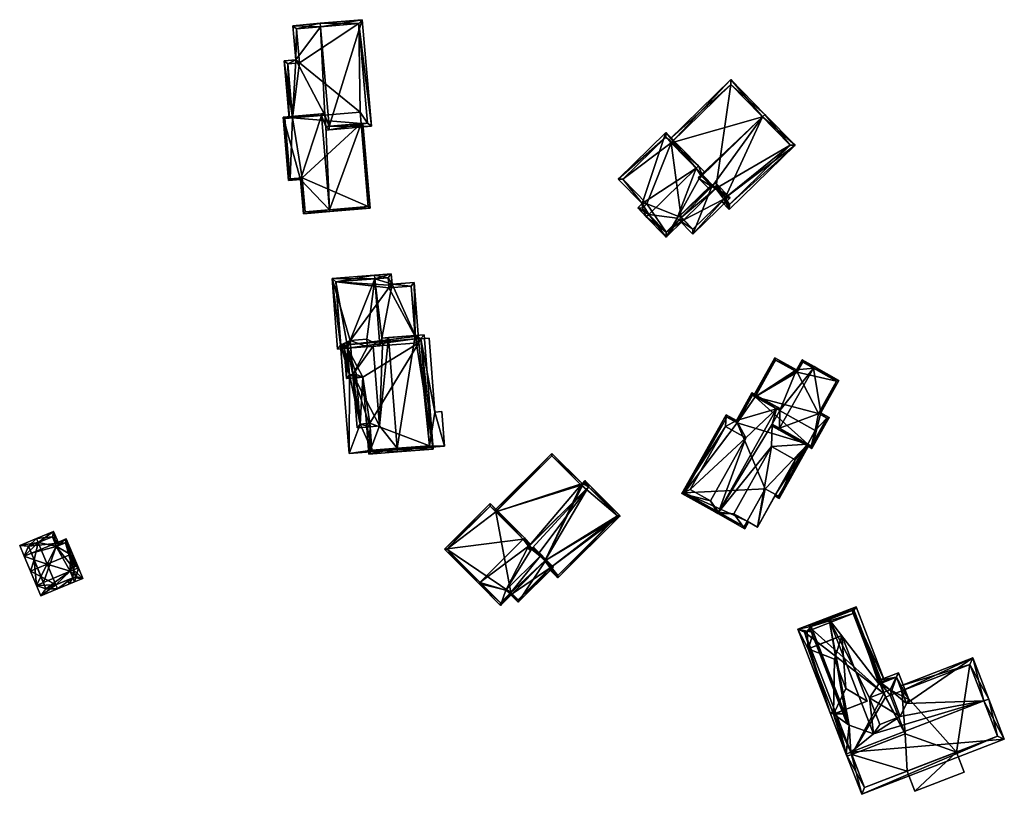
# Model space of a CAD drawing. Header units: inches. Extents: x 2685601 to 2690022, y 1235992 to 1239010.
# Tile 92 of 256: x 2685674 to 2685816, y 1237376 to 1237488. Entities that reach past the tile are written whole.
import ezdxf

# ---------------------------------------------------------------- set-up
doc = ezdxf.new("R2010")
doc.units = ezdxf.units.IN
doc.header["$MEASUREMENT"] = 0
doc.layers.add('Gebaeude Einzelhaus', color=10, linetype='Continuous')

msp = doc.modelspace()

# ---------------------------------------------------------------- meshes
at = {"layer": 'Gebaeude Einzelhaus'}
mesh = msp.add_polyface(dxfattribs=at)
corners = [(2685718.493, 1237472.853, 476.001), (2685724.614, 1237472.88, 470.691), (2685723.281, 1237488.288, 470.691), (2685718.536, 1237472.355, 476.001), (2685717.247, 1237487.264, 476.001), (2685717.204, 1237487.763, 476.001), (2685713.258, 1237487.421, 472.672), (2685713.684, 1237482.49, 472.671), (2685713.227, 1237474.063, 471.68), (2685712.009, 1237482.346, 471.26), (2685717.867, 1237474.464, 475.594), (2685712.729, 1237474.02, 471.26), (2685718.01, 1237472.811, 475.594), (2685718.053, 1237472.313, 475.594), (2685724.073, 1237473.335, 471.126), (2685722.826, 1237487.746, 471.126), (2685713.799, 1237486.966, 473.092), (2685714.225, 1237482.035, 473.091), (2685712.55, 1237481.891, 471.679), (2685722.826, 1237487.746, 461.05), (2685724.073, 1237473.335, 461.049), (2685713.799, 1237486.966, 461.05), (2685714.225, 1237482.035, 461.049), (2685712.55, 1237481.891, 461.049), (2685713.227, 1237474.063, 461.049), (2685723.119, 1237473.253, 471.1), (2685723.119, 1237473.253, 461.049), (2685722.976, 1237474.906, 461.049)]
mesh.append_faces([[corners[k] for k in face] for face in [(0, 3, 12), (12, 3, 13), (7, 18, 9), (9, 18, 11), (11, 18, 8), (7, 17, 18), (5, 16, 6), (6, 16, 7), (7, 16, 17), (5, 4, 16), (1, 15, 2), (2, 15, 5), (5, 15, 4), (3, 14, 1), (1, 14, 15), (3, 0, 14), (0, 12, 3), (3, 12, 13), (4, 10, 0), (0, 10, 12), (8, 9, 11), (4, 7, 10), (10, 7, 8), (8, 7, 9), (5, 6, 4), (4, 6, 7), (0, 2, 4), (4, 2, 5), (3, 1, 0), (0, 1, 2)]], dxfattribs={"color": 13})
mesh.append_faces([[corners[k] for k in face] for face in [(19, 22, 21), (22, 24, 23), (20, 27, 19), (19, 27, 22), (22, 27, 24), (20, 26, 27), (20, 25, 26), (25, 0, 12), (20, 14, 25), (25, 14, 0), (23, 24, 18), (18, 24, 8), (18, 22, 23), (18, 17, 22), (17, 21, 22), (17, 16, 21), (4, 15, 16), (16, 15, 21), (21, 15, 19), (15, 14, 19), (19, 14, 20)]], dxfattribs={"color": 41})
mesh = msp.add_polyface(dxfattribs=at)
corners = [(2685767.988, 1237470.479, 467.1), (2685776.604, 1237479.615, 466.709), (2685767.638, 1237470.837, 466.709), (2685781.173, 1237474.234, 472.207), (2685781.531, 1237474.584, 472.207), (2685772.435, 1237465.94, 472.061), (2685772.386, 1237465.63, 472.207), (2685772.255, 1237465.763, 472.061), (2685772.029, 1237465.28, 472.207), (2685771.898, 1237465.414, 472.061), (2685785.89, 1237470.131, 467.088), (2685775.788, 1237462.516, 468.424), (2685776.388, 1237460.828, 467.088), (2685774.023, 1237464.318, 470.496), (2685773.843, 1237464.141, 470.496), (2685773.486, 1237463.792, 470.495), (2685775.607, 1237462.339, 468.424), (2685775.25, 1237461.99, 468.424), (2685776.596, 1237478.908, 467.099), (2685776.395, 1237461.535, 467.499), (2685785.183, 1237470.139, 467.499), (2685785.183, 1237470.139, 457.522), (2685776.596, 1237478.908, 457.522), (2685767.988, 1237470.479, 457.522), (2685775.607, 1237462.339, 457.522), (2685776.395, 1237461.535, 457.522), (2685773.698, 1237464.289, 470.534), (2685774.448, 1237463.884, 457.522), (2685775.788, 1237462.516, 457.522)]
mesh.append_faces([[corners[k] for k in face] for face in [(8, 14, 15), (8, 6, 14), (10, 20, 4), (4, 20, 3), (10, 19, 20), (19, 17, 16), (10, 12, 19), (19, 12, 17), (6, 8, 7), (7, 8, 9), (4, 18, 1), (1, 18, 2), (2, 18, 0), (4, 3, 18), (12, 16, 17), (12, 11, 16), (14, 8, 15), (13, 6, 14), (14, 6, 8), (11, 3, 13), (13, 3, 6), (12, 10, 11), (11, 10, 3), (3, 10, 4), (6, 7, 8), (8, 7, 9), (3, 5, 6), (6, 5, 7), (3, 0, 5), (4, 1, 3), (3, 1, 0), (0, 1, 2)]], dxfattribs={"color": 13})
mesh.append_faces([[corners[k] for k in face] for face in [(28, 25, 24), (27, 21, 28), (28, 21, 25), (27, 22, 21), (27, 23, 22), (20, 19, 21), (21, 19, 25), (6, 26, 14), (6, 7, 26), (25, 19, 24), (24, 19, 16), (22, 23, 18), (18, 23, 0), (18, 21, 22), (3, 20, 18), (18, 20, 21)]], dxfattribs={"color": 41})
mesh = msp.add_polyface(dxfattribs=at)
corners = [(2685724.426, 1237461.033, 470.881), (2685723.368, 1237473.274, 470.881), (2685723.119, 1237473.253, 471.1), (2685718.584, 1237460.778, 476.001), (2685718.01, 1237472.811, 475.594), (2685717.405, 1237474.424, 476.001), (2685717.867, 1237474.464, 475.594), (2685717.383, 1237474.673, 476.001), (2685717.846, 1237474.713, 475.594), (2685718.605, 1237460.53, 476.001), (2685714.385, 1237465.151, 472.757), (2685711.84, 1237474.194, 471.26), (2685712.635, 1237465, 471.26), (2685714.814, 1237460.201, 472.757), (2685724.156, 1237461.26, 471.1), (2685712.11, 1237473.966, 471.472), (2685712.863, 1237465.27, 471.473), (2685714.613, 1237465.421, 472.97), (2685715.041, 1237460.471, 472.97), (2685713.227, 1237474.063, 471.68), (2685713.227, 1237474.063, 461.049), (2685712.11, 1237473.966, 461.049), (2685712.863, 1237465.27, 461.049), (2685714.613, 1237465.421, 461.049), (2685715.041, 1237460.471, 461.049), (2685724.156, 1237461.26, 461.049), (2685723.119, 1237473.253, 461.049), (2685722.976, 1237474.906, 461.049)]
mesh.append_faces([[corners[k] for k in face] for face in [(10, 18, 13), (13, 18, 9), (9, 18, 3), (10, 17, 18), (12, 16, 10), (10, 16, 17), (7, 15, 11), (11, 15, 12), (12, 15, 16), (7, 5, 15), (0, 14, 1), (1, 14, 2), (0, 9, 14), (14, 9, 3), (8, 6, 7), (7, 6, 5), (3, 13, 9), (5, 10, 3), (3, 10, 13), (7, 11, 5), (5, 11, 10), (10, 11, 12), (0, 3, 9), (5, 6, 7), (7, 6, 8), (3, 4, 5), (5, 4, 6), (0, 2, 3), (3, 2, 4), (0, 1, 2)]], dxfattribs={"color": 13})
mesh.append_faces([[corners[k] for k in face] for face in [(20, 22, 21), (20, 23, 22), (23, 25, 24), (20, 26, 23), (23, 26, 25), (20, 27, 26), (2, 14, 26), (26, 14, 25), (14, 24, 25), (3, 18, 14), (14, 18, 24), (18, 17, 24), (24, 17, 23), (17, 16, 23), (23, 16, 22), (16, 15, 22), (22, 15, 21), (19, 5, 6), (21, 15, 20), (20, 15, 19), (19, 15, 5)]], dxfattribs={"color": 41})
mesh = msp.add_polyface(dxfattribs=at)
corners = [(2685763.771, 1237461.668, 471.41), (2685767.219, 1237471.98, 467.088), (2685760.304, 1237465.21, 467.088), (2685771.578, 1237466.814, 472.966), (2685771.936, 1237467.164, 472.966), (2685764.74, 1237460.116, 472.966), (2685763.133, 1237461.043, 471.41), (2685764.383, 1237459.766, 472.966), (2685769.082, 1237459.33, 470.302), (2685767.251, 1237456.836, 469.933), (2685769.79, 1237459.323, 469.933), (2685768.864, 1237459.553, 470.533), (2685769.44, 1237459.68, 470.302), (2685772.255, 1237465.763, 472.061), (2685773.698, 1237464.289, 470.534), (2685772.435, 1237465.94, 472.061), (2685772.792, 1237466.29, 472.061), (2685767.259, 1237457.544, 470.302), (2685767.211, 1237471.273, 467.524), (2685761.011, 1237465.203, 467.524), (2685764.479, 1237461.66, 471.846), (2685763.84, 1237461.035, 471.846), (2685773.843, 1237464.141, 470.496), (2685771.121, 1237457.248, 469.933), (2685776.495, 1237462.509, 469.933), (2685769.082, 1237459.33, 470.475), (2685774.023, 1237464.318, 470.496), (2685774.381, 1237464.668, 470.496), (2685769.44, 1237459.68, 470.475), (2685771.129, 1237457.955, 470.026), (2685775.788, 1237462.516, 470.026), (2685767.988, 1237470.479, 467.1), (2685767.211, 1237471.273, 457.522), (2685767.988, 1237470.479, 457.522), (2685761.011, 1237465.203, 457.522), (2685764.479, 1237461.66, 457.522), (2685763.84, 1237461.035, 457.522), (2685767.259, 1237457.544, 457.522), (2685769.44, 1237459.68, 457.522), (2685769.79, 1237459.323, 457.522), (2685774.448, 1237463.884, 457.522), (2685771.129, 1237457.955, 457.522), (2685775.607, 1237462.339, 468.424), (2685775.607, 1237462.339, 457.522), (2685775.788, 1237462.516, 468.424), (2685775.788, 1237462.516, 457.522)]
mesh.append_faces([[corners[k] for k in face] for face in [(23, 30, 24), (24, 30, 27), (27, 30, 26), (25, 29, 23), (23, 29, 30), (25, 28, 29), (25, 22, 11), (11, 22, 14), (22, 24, 26), (26, 24, 27), (25, 23, 22), (22, 23, 24), (0, 21, 6), (6, 21, 7), (7, 21, 5), (0, 20, 21), (2, 19, 0), (0, 19, 20), (4, 18, 1), (1, 18, 2), (2, 18, 19), (4, 3, 18), (3, 4, 15), (15, 4, 16), (10, 8, 12), (7, 17, 9), (9, 17, 10), (10, 17, 8), (7, 5, 17), (3, 15, 4), (4, 15, 16), (3, 13, 15), (5, 11, 3), (3, 11, 13), (13, 11, 14), (8, 10, 12), (7, 9, 5), (5, 9, 11), (11, 9, 8), (8, 9, 10), (5, 6, 7), (3, 0, 5), (5, 0, 6), (4, 1, 3), (3, 1, 0), (0, 1, 2)]], dxfattribs={"color": 13})
mesh.append_faces([[corners[k] for k in face] for face in [(43, 40, 45), (43, 39, 40), (43, 41, 39), (30, 44, 26), (30, 42, 44), (42, 41, 43), (30, 29, 42), (42, 29, 41), (28, 10, 29), (29, 10, 41), (41, 10, 39), (28, 12, 10), (25, 12, 28), (25, 8, 12), (25, 11, 8), (38, 40, 39), (38, 33, 40), (33, 34, 32), (36, 35, 37), (37, 35, 38), (38, 35, 33), (33, 35, 34), (12, 38, 10), (10, 38, 39), (8, 38, 12), (17, 37, 8), (8, 37, 38), (17, 36, 37), (5, 21, 17), (17, 21, 36), (21, 20, 36), (36, 20, 35), (20, 19, 35), (35, 19, 34), (19, 18, 34), (34, 18, 32), (32, 31, 33), (31, 3, 15), (32, 18, 31), (31, 18, 3)]], dxfattribs={"color": 41})
mesh = msp.add_polyface(dxfattribs=at)
corners = [(2685731.453, 1237442.129, 471.863), (2685730.94, 1237442.435, 472.256), (2685730.954, 1237442.09, 472.266), (2685730.928, 1237442.59, 472.256), (2685730.819, 1237450.265, 471.863), (2685727.605, 1237450.015, 474.46), (2685725.108, 1237450.806, 476.415), (2685727.49, 1237451.494, 474.46), (2685726.125, 1237442.216, 476.136), (2685725.069, 1237451.305, 476.415), (2685725.863, 1237441.108, 476.415), (2685726.209, 1237441.135, 476.136), (2685720.166, 1237441.204, 472.215), (2685718.94, 1237450.828, 471.863), (2685719.734, 1237440.631, 471.863), (2685721.568, 1237441.879, 473.288), (2685720.208, 1237440.668, 472.215), (2685720.191, 1237441.206, 472.233), (2685720.46, 1237441.227, 472.433), (2685721.177, 1237440.743, 472.934), (2685720.463, 1237441.19, 472.433), (2685720.502, 1237440.691, 472.433), (2685721.654, 1237440.78, 473.288), (2685723.954, 1237442.065, 475.06), (2685724.039, 1237440.966, 475.06), (2685730.359, 1237449.728, 472.266), (2685727.146, 1237449.478, 474.862), (2685727.12, 1237449.87, 474.858), (2685727.03, 1237450.956, 474.863), (2685721.138, 1237441.241, 472.934), (2685719.478, 1237450.368, 472.234), (2685727.11, 1237442.293, 476.795), (2685725.791, 1237429.5, 475.254), (2685728.359, 1237426.265, 476.795), (2685724.892, 1237441.032, 475.254), (2685724.244, 1237425.443, 474.015), (2685724.438, 1237429.395, 474.349), (2685723.9, 1237429.854, 474.015), (2685724.399, 1237429.893, 474.349), (2685728.398, 1237425.766, 476.795), (2685721.953, 1237436.931, 473.086), (2685721.016, 1237436.356, 472.433), (2685722.49, 1237436.471, 473.42), (2685721.177, 1237440.743, 472.767), (2685720.639, 1237441.203, 472.433), (2685722.489, 1237436.484, 473.419), (2685722.465, 1237436.624, 473.411), (2685722.451, 1237436.97, 473.42), (2685721.654, 1237440.78, 473.086), (2685721.138, 1237441.241, 472.767), (2685730.928, 1237442.59, 473.556), (2685733.539, 1237426.166, 472.433), (2685732.251, 1237442.693, 472.433), (2685721.476, 1237436.894, 472.767), (2685724.704, 1237425.98, 474.349), (2685733.001, 1237426.626, 472.857), (2685731.791, 1237442.155, 472.856), (2685730.94, 1237442.435, 473.556), (2685730.954, 1237442.09, 473.567), (2685721.568, 1237441.879, 474.518), (2685721.953, 1237436.931, 474.518), (2685724.438, 1237429.395, 474.947), (2685722.551, 1237429.248, 474.518), (2685723.011, 1237429.785, 474.631), (2685722.451, 1237436.97, 474.631), (2685722.465, 1237436.624, 474.628), (2685722.489, 1237436.484, 474.631), (2685724.399, 1237429.893, 474.947), (2685731.453, 1237442.129, 462.178), (2685730.954, 1237442.09, 462.178), (2685730.94, 1237442.435, 462.178), (2685730.359, 1237449.728, 462.178), (2685727.146, 1237449.478, 462.178), (2685727.12, 1237449.87, 462.178), (2685727.03, 1237450.956, 462.178), (2685719.478, 1237450.368, 462.178), (2685720.191, 1237441.206, 462.178), (2685721.138, 1237441.241, 472.433), (2685721.177, 1237440.743, 472.433), (2685731.498, 1237441.546, 462.178), (2685721.177, 1237440.743, 462.178), (2685721.138, 1237441.241, 462.178), (2685720.194, 1237441.169, 462.178), (2685721.476, 1237436.894, 472.433), (2685722.451, 1237436.97, 472.433), (2685722.465, 1237436.624, 472.433), (2685722.49, 1237436.471, 472.433), (2685723.9, 1237429.854, 472.433), (2685724.399, 1237429.893, 472.433), (2685724.704, 1237425.98, 472.433), (2685733.001, 1237426.626, 472.433), (2685731.795, 1237442.109, 472.433), (2685731.791, 1237442.155, 462.178), (2685731.795, 1237442.109, 462.178), (2685723.379, 1237436.54, 462.178), (2685722.465, 1237436.624, 462.178), (2685722.451, 1237436.97, 462.178), (2685722.49, 1237436.471, 462.178), (2685721.476, 1237436.894, 462.178), (2685733.001, 1237426.626, 462.178), (2685724.399, 1237429.893, 462.178), (2685724.704, 1237425.98, 462.178), (2685723.9, 1237429.854, 462.178), (2685723.011, 1237429.785, 472.433), (2685723.011, 1237429.785, 462.178)]
mesh.append_faces([[corners[k] for k in face] for face in [(63, 67, 61), (62, 63, 61), (66, 63, 60), (65, 66, 60), (64, 65, 60), (60, 63, 62), (34, 60, 32), (32, 60, 61), (61, 60, 62), (34, 24, 60), (60, 24, 59), (59, 24, 23), (51, 56, 52), (52, 56, 50), (50, 56, 57), (57, 56, 58), (39, 55, 51), (51, 55, 56), (39, 33, 55), (37, 54, 35), (35, 54, 39), (39, 54, 33), (37, 36, 54), (37, 38, 36), (42, 40, 45), (45, 40, 46), (46, 40, 47), (41, 53, 42), (42, 53, 40), (41, 44, 53), (53, 44, 43), (43, 44, 49), (33, 50, 31), (39, 51, 33), (33, 51, 50), (50, 51, 52), (44, 43, 49), (43, 40, 48), (40, 46, 47), (40, 45, 46), (40, 42, 45), (44, 41, 43), (43, 41, 40), (40, 41, 42), (33, 35, 39), (35, 36, 37), (37, 36, 38), (33, 32, 35), (35, 32, 36), (32, 11, 34), (33, 31, 32), (32, 31, 11), (11, 31, 8), (14, 12, 16), (12, 30, 17), (30, 9, 6), (14, 13, 12), (12, 13, 30), (30, 13, 9), (29, 21, 20), (29, 19, 21), (5, 28, 7), (7, 28, 9), (9, 28, 6), (5, 27, 28), (5, 26, 27), (4, 25, 5), (5, 25, 26), (0, 3, 4), (4, 3, 25), (2, 1, 0), (0, 1, 3), (6, 23, 10), (10, 23, 24), (6, 15, 23), (15, 19, 22), (19, 20, 21), (15, 18, 19), (19, 18, 20), (15, 17, 18), (15, 12, 17), (12, 14, 16), (9, 13, 6), (6, 13, 15), (15, 13, 12), (12, 13, 14), (8, 10, 11), (8, 6, 10), (6, 7, 9), (3, 5, 8), (8, 5, 6), (6, 5, 7), (3, 4, 5), (3, 0, 4), (3, 1, 0), (0, 1, 2)]], dxfattribs={"color": 13})
mesh.append_faces([[corners[k] for k in face] for face in [(104, 94, 102), (104, 97, 94), (60, 22, 40), (40, 22, 48), (60, 59, 22), (22, 59, 15), (59, 23, 15), (32, 61, 36), (67, 36, 61), (67, 38, 36), (63, 37, 67), (67, 37, 38), (63, 103, 37), (37, 103, 87), (63, 42, 103), (103, 42, 86), (63, 66, 42), (42, 66, 45), (65, 45, 66), (65, 46, 45), (64, 47, 65), (65, 47, 46), (60, 47, 64), (60, 40, 47), (94, 100, 102), (100, 99, 101), (93, 68, 92), (94, 79, 100), (100, 79, 99), (99, 79, 93), (93, 79, 68), (94, 80, 79), (94, 96, 80), (80, 96, 98), (97, 95, 94), (94, 95, 96), (31, 50, 8), (8, 50, 3), (57, 1, 50), (50, 1, 3), (58, 2, 57), (57, 2, 1), (56, 2, 58), (56, 0, 2), (56, 92, 0), (0, 92, 68), (92, 91, 93), (91, 55, 90), (92, 56, 91), (91, 56, 55), (55, 89, 90), (55, 33, 89), (89, 33, 54), (89, 36, 88), (88, 36, 38), (89, 54, 36), (37, 88, 38), (37, 87, 88), (45, 86, 42), (45, 46, 86), (86, 46, 85), (47, 84, 46), (46, 84, 85), (40, 84, 47), (40, 83, 84), (40, 53, 83), (43, 83, 53), (43, 78, 83), (70, 72, 71), (72, 75, 73), (73, 75, 74), (69, 81, 70), (70, 81, 72), (72, 81, 75), (75, 81, 76), (76, 81, 82), (69, 80, 81), (68, 79, 69), (69, 79, 80), (43, 77, 78), (43, 49, 77), (43, 19, 49), (49, 19, 29), (44, 29, 20), (44, 49, 29), (44, 77, 49), (75, 17, 30), (75, 76, 17), (30, 74, 75), (6, 28, 30), (30, 28, 74), (28, 27, 74), (74, 27, 73), (27, 72, 73), (27, 26, 72), (26, 25, 72), (72, 25, 71), (3, 71, 25), (3, 70, 71), (3, 1, 70), (2, 69, 1), (1, 69, 70), (0, 69, 2), (0, 68, 69), (10, 34, 11), (10, 24, 34), (22, 19, 48), (48, 19, 43)]], dxfattribs={"color": 41})
mesh = msp.add_polyface(dxfattribs=at)
corners = [(2685724.704, 1237425.98, 472.433), (2685721.39, 1237425.494, 472.433), (2685735.194, 1237426.569, 472.433), (2685723.011, 1237429.785, 472.433), (2685721.476, 1237436.894, 472.433), (2685720.166, 1237441.204, 472.433), (2685733.8, 1237431.496, 472.433), (2685734.804, 1237431.575, 472.433), (2685733.001, 1237426.626, 472.433), (2685731.795, 1237442.109, 472.433), (2685732.966, 1237442.2, 472.433), (2685723.9, 1237429.854, 472.433), (2685724.399, 1237429.893, 472.433), (2685722.49, 1237436.471, 472.433), (2685722.465, 1237436.624, 472.433), (2685722.451, 1237436.97, 472.433), (2685721.177, 1237440.743, 472.433), (2685720.639, 1237441.203, 472.433), (2685721.138, 1237441.241, 472.433), (2685720.463, 1237441.19, 472.433), (2685720.46, 1237441.227, 472.433), (2685732.966, 1237442.2, 462.178), (2685733.8, 1237431.496, 462.178), (2685731.795, 1237442.109, 462.178), (2685720.191, 1237441.206, 472.233), (2685720.166, 1237441.204, 472.215), (2685720.191, 1237441.206, 462.178), (2685720.166, 1237441.204, 462.178), (2685721.39, 1237425.494, 462.178), (2685735.194, 1237426.569, 462.178), (2685734.804, 1237431.575, 462.178), (2685733.001, 1237426.626, 462.178), (2685724.704, 1237425.98, 462.178), (2685721.476, 1237436.894, 462.178), (2685723.011, 1237429.785, 462.178), (2685720.194, 1237441.169, 462.178), (2685721.177, 1237440.743, 462.178), (2685721.138, 1237441.241, 462.178), (2685722.465, 1237436.624, 462.178), (2685722.451, 1237436.97, 462.178), (2685722.49, 1237436.471, 462.178), (2685723.9, 1237429.854, 462.178), (2685724.399, 1237429.893, 462.178)]
mesh.append_faces([[corners[k] for k in face] for face in [(5, 19, 20), (5, 16, 19), (19, 16, 17), (17, 16, 18), (5, 4, 16), (4, 14, 15), (4, 13, 14), (4, 3, 13), (3, 0, 11), (11, 0, 12), (8, 6, 9), (9, 6, 10), (0, 2, 8), (8, 2, 6), (6, 2, 7), (5, 1, 4), (4, 1, 3), (3, 1, 0), (0, 1, 2)]], dxfattribs={"color": 13})
mesh.append_faces([[corners[k] for k in face] for face in [(32, 41, 42), (32, 34, 41), (34, 33, 40), (40, 33, 38), (38, 33, 39), (33, 35, 36), (36, 35, 37), (33, 27, 35), (35, 27, 26), (32, 28, 34), (34, 28, 33), (33, 28, 27), (31, 29, 32), (32, 29, 28), (21, 22, 23), (23, 22, 31), (31, 22, 29), (29, 22, 30), (6, 7, 22), (22, 7, 30), (7, 2, 30), (30, 2, 29), (2, 1, 29), (29, 1, 28), (1, 25, 28), (28, 25, 27), (1, 5, 25), (25, 26, 27), (25, 24, 26), (25, 5, 24), (24, 5, 20), (21, 23, 10), (10, 23, 9), (10, 6, 21), (21, 6, 22)]], dxfattribs={"color": 41})
mesh = msp.add_polyface(dxfattribs=at)
corners = [(2685789.624, 1237431.42, 469.287), (2685788.325, 1237426.251, 468.274), (2685790.843, 1237430.735, 468.274), (2685783.651, 1237429.161, 472.255), (2685783.529, 1237428.944, 472.255), (2685788.547, 1237437.883, 472.255), (2685792.246, 1237436.093, 469.287), (2685788.67, 1237438.101, 472.255), (2685786.915, 1237439.085, 470.712), (2685786.086, 1237437.609, 470.712), (2685780.121, 1237433.734, 468.181), (2685782.986, 1237439.348, 467.989), (2685783.712, 1237431.719, 471.336), (2685779.903, 1237433.857, 467.989), (2685782.606, 1237429.748, 471.336), (2685782.484, 1237429.531, 471.336), (2685787.011, 1237438.745, 470.904), (2685786.183, 1237437.269, 470.904), (2685786.036, 1237437.361, 470.772), (2685783.083, 1237439.008, 468.181), (2685788.23, 1237426.591, 468.455), (2685790.503, 1237430.64, 468.455), (2685789.284, 1237431.325, 469.468), (2685791.906, 1237435.998, 469.468), (2685786.036, 1237437.361, 458.142), (2685783.083, 1237439.008, 458.142), (2685780.121, 1237433.734, 458.142), (2685787.721, 1237426.877, 467.001), (2685788.23, 1237426.591, 458.142), (2685787.721, 1237426.877, 458.142), (2685790.503, 1237430.64, 458.142), (2685789.284, 1237431.325, 458.142), (2685791.906, 1237435.998, 458.142), (2685787.011, 1237438.745, 458.142), (2685786.183, 1237437.269, 458.142), (2685788.828, 1237428.848, 458.142)]
mesh.append_faces([[corners[k] for k in face] for face in [(0, 23, 6), (6, 23, 7), (7, 23, 5), (0, 22, 23), (2, 21, 0), (0, 21, 22), (4, 20, 1), (1, 20, 2), (2, 20, 21), (4, 3, 20), (3, 4, 14), (14, 4, 15), (9, 19, 11), (11, 19, 13), (13, 19, 10), (9, 18, 19), (9, 17, 18), (7, 16, 8), (8, 16, 9), (9, 16, 17), (7, 5, 16), (3, 14, 4), (4, 14, 15), (5, 12, 3), (3, 12, 14), (10, 11, 13), (5, 9, 12), (12, 9, 10), (10, 9, 11), (7, 8, 5), (5, 8, 9), (5, 6, 7), (3, 0, 5), (5, 0, 6), (4, 1, 3), (3, 1, 0), (0, 1, 2)]], dxfattribs={"color": 13})
mesh.append_faces([[corners[k] for k in face] for face in [(31, 34, 32), (32, 34, 33), (31, 26, 34), (34, 26, 24), (24, 26, 25), (29, 35, 28), (28, 35, 30), (30, 35, 31), (31, 35, 26), (18, 34, 24), (18, 17, 34), (17, 16, 34), (34, 16, 33), (5, 23, 16), (16, 23, 33), (33, 23, 32), (23, 22, 32), (32, 22, 31), (22, 21, 31), (31, 21, 30), (21, 20, 30), (30, 20, 28), (28, 27, 29), (27, 3, 14), (28, 20, 27), (27, 20, 3), (10, 19, 26), (26, 19, 25), (19, 24, 25), (19, 18, 24)]], dxfattribs={"color": 41})
mesh = msp.add_polyface(dxfattribs=at)
corners = [(2685778.954, 1237415.716, 468.613), (2685778.625, 1237414.621, 468.428), (2685779.171, 1237415.594, 468.428), (2685777.029, 1237416.797, 470.245), (2685774.713, 1237416.818, 471.746), (2685774.835, 1237417.035, 471.746), (2685782.495, 1237426.535, 470.245), (2685787.721, 1237426.877, 467.001), (2685785.92, 1237424.613, 467.343), (2685782.606, 1237429.748, 471.336), (2685783.586, 1237419.001, 466.816), (2685783.088, 1237419.568, 467.342), (2685787.939, 1237426.754, 466.816), (2685782.965, 1237419.35, 467.342), (2685783.229, 1237431.99, 471.746), (2685783.712, 1237431.719, 471.336), (2685783.351, 1237432.208, 471.746), (2685783.835, 1237431.937, 471.336), (2685773.656, 1237418.661, 470.114), (2685769.539, 1237419.723, 466.437), (2685778.768, 1237427.772, 470.113), (2685779.668, 1237434.275, 467.966), (2685777.426, 1237430.283, 467.966), (2685775.836, 1237429.419, 467.104), (2685775.936, 1237431.119, 466.437), (2685770.721, 1237420.309, 467.103), (2685770.721, 1237420.309, 469.281), (2685775.836, 1237429.419, 469.282), (2685776.033, 1237430.779, 466.662), (2685769.879, 1237419.818, 466.661), (2685779.764, 1237433.935, 468.19), (2685777.523, 1237429.943, 468.191), (2685778.53, 1237414.961, 468.612), (2685783.491, 1237419.341, 467), (2685780.121, 1237433.734, 468.181), (2685779.764, 1237433.935, 458.142), (2685780.121, 1237433.734, 458.142), (2685777.523, 1237429.943, 458.142), (2685776.033, 1237430.779, 458.142), (2685769.879, 1237419.818, 458.142), (2685778.53, 1237414.961, 458.142), (2685778.954, 1237415.716, 458.142), (2685783.088, 1237419.568, 458.142), (2685783.491, 1237419.341, 458.142), (2685787.721, 1237426.877, 458.142), (2685781.589, 1237420.41, 458.142), (2685788.828, 1237428.848, 458.142)]
mesh.append_faces([[corners[k] for k in face] for face in [(14, 16, 15), (15, 16, 17), (33, 13, 11), (33, 10, 13), (33, 12, 10), (33, 7, 12), (4, 32, 1), (1, 32, 2), (2, 32, 0), (4, 5, 32), (19, 29, 4), (4, 29, 5), (30, 16, 14), (30, 21, 16), (28, 22, 31), (31, 22, 30), (30, 22, 21), (19, 24, 29), (29, 24, 28), (28, 24, 22), (27, 26, 20), (20, 26, 18), (25, 19, 18), (19, 25, 23), (23, 24, 19), (20, 22, 23), (23, 22, 24), (20, 14, 22), (22, 14, 21), (21, 14, 16), (18, 5, 20), (20, 5, 14), (4, 18, 19), (18, 4, 5), (14, 15, 16), (16, 15, 17), (5, 9, 14), (14, 9, 15), (10, 11, 13), (7, 8, 12), (12, 8, 10), (10, 8, 11), (5, 6, 9), (9, 6, 7), (7, 6, 8), (4, 3, 5), (5, 3, 6), (4, 1, 3), (3, 1, 0), (0, 1, 2)]], dxfattribs={"color": 13})
mesh.append_faces([[corners[k] for k in face] for face in [(44, 36, 46), (44, 37, 36), (36, 37, 35), (37, 39, 38), (39, 41, 40), (44, 45, 37), (37, 45, 39), (39, 45, 41), (44, 42, 45), (44, 43, 42), (43, 44, 33), (33, 44, 7), (43, 33, 42), (42, 33, 11), (40, 41, 32), (32, 41, 0), (5, 29, 32), (32, 29, 40), (40, 29, 39), (29, 38, 39), (29, 28, 38), (28, 37, 38), (28, 31, 37), (31, 30, 37), (37, 30, 35), (35, 34, 36), (34, 14, 15), (35, 30, 34), (34, 30, 14), (25, 18, 26), (23, 26, 27), (23, 25, 26), (23, 27, 20)]], dxfattribs={"color": 41})
mesh = msp.add_polyface(dxfattribs=at)
corners = [(2685782.495, 1237426.535, 470.245), (2685780.453, 1237414.875, 469.47), (2685785.92, 1237424.613, 469.47), (2685777.029, 1237416.797, 470.245), (2685778.954, 1237415.716, 468.613), (2685780.453, 1237414.875, 458.142), (2685778.954, 1237415.716, 458.142), (2685783.088, 1237419.568, 467.342), (2685783.088, 1237419.568, 458.142), (2685785.92, 1237424.613, 467.343), (2685781.589, 1237420.41, 458.142)]
mesh.append_faces([[corners[k] for k in face] for face in [(3, 1, 0), (0, 1, 2)]], dxfattribs={"color": 13})
mesh.append_faces([[corners[k] for k in face] for face in [(6, 10, 5), (5, 10, 8), (0, 2, 9), (2, 7, 9), (7, 5, 8), (2, 1, 7), (7, 1, 5), (4, 1, 3), (6, 5, 4), (4, 5, 1)]], dxfattribs={"color": 41})
mesh = msp.add_polyface(dxfattribs=at)
corners = [(2685750.611, 1237409.084, 472.35), (2685751.576, 1237407.519, 470.868), (2685760.579, 1237416.521, 470.868), (2685750.488, 1237408.961, 472.35), (2685750.311, 1237408.784, 472.35), (2685756.03, 1237420.716, 475.988), (2685756.208, 1237420.894, 475.988), (2685749.729, 1237409.966, 473.383), (2685747.888, 1237411.807, 475.539), (2685747.382, 1237412.068, 475.988), (2685748.749, 1237410.946, 474.53), (2685747.588, 1237411.508, 475.539), (2685747.205, 1237411.891, 475.988), (2685747.765, 1237411.684, 475.539), (2685755.506, 1237421.594, 475.201), (2685755.093, 1237421.18, 475.201), (2685742.619, 1237417.076, 470.496), (2685750.731, 1237425.541, 470.3), (2685747.472, 1237412.223, 475.951), (2685742.616, 1237417.079, 470.493), (2685742.592, 1237417.103, 470.466), (2685747.349, 1237412.1, 475.951), (2685747.172, 1237411.924, 475.951), (2685742.442, 1237417.252, 470.3), (2685755.506, 1237421.24, 475.399), (2685755.093, 1237420.826, 475.4), (2685754.971, 1237420.956, 475.258), (2685750.731, 1237425.188, 470.498), (2685751.576, 1237407.873, 471.075), (2685760.225, 1237416.521, 471.075), (2685754.971, 1237420.956, 459.733), (2685750.731, 1237425.188, 459.734), (2685742.619, 1237417.076, 459.733), (2685750.488, 1237408.961, 459.733), (2685751.576, 1237407.873, 459.733), (2685760.225, 1237416.521, 459.733), (2685755.506, 1237421.24, 459.733), (2685755.093, 1237420.826, 459.733), (2685749.729, 1237409.966, 459.733), (2685750.611, 1237409.084, 459.733)]
mesh.append_faces([[corners[k] for k in face] for face in [(12, 9, 11), (11, 9, 13), (1, 29, 2), (2, 29, 6), (6, 29, 5), (4, 28, 1), (1, 28, 29), (4, 3, 28), (22, 21, 12), (12, 21, 9), (17, 20, 23), (17, 19, 20), (15, 27, 17), (17, 27, 19), (19, 27, 16), (15, 26, 27), (15, 25, 26), (6, 24, 14), (14, 24, 15), (15, 24, 25), (6, 5, 24), (17, 23, 20), (9, 21, 12), (12, 21, 22), (5, 18, 9), (9, 18, 21), (16, 17, 19), (19, 17, 20), (5, 15, 18), (18, 15, 16), (16, 15, 17), (6, 14, 5), (5, 14, 15), (8, 9, 13), (13, 9, 11), (11, 9, 12), (7, 5, 10), (10, 5, 8), (8, 5, 9), (0, 2, 7), (7, 2, 5), (5, 2, 6), (4, 1, 3), (3, 1, 0), (0, 1, 2)]], dxfattribs={"color": 13})
mesh.append_faces([[corners[k] for k in face] for face in [(39, 34, 33), (38, 35, 39), (39, 35, 34), (38, 37, 35), (35, 37, 36), (32, 30, 38), (38, 30, 37), (32, 31, 30), (26, 37, 30), (26, 25, 37), (25, 24, 37), (37, 24, 36), (5, 29, 24), (24, 29, 36), (36, 29, 35), (29, 28, 35), (35, 28, 34), (9, 21, 13), (34, 28, 33), (33, 28, 3), (16, 31, 32), (16, 27, 31), (27, 30, 31), (27, 26, 30)]], dxfattribs={"color": 41})
mesh = msp.add_polyface(dxfattribs=at)
corners = [(2685746.574, 1237413.121, 476.842), (2685741.785, 1237418.264, 471.153), (2685735.181, 1237411.66, 471.153), (2685746.751, 1237413.298, 476.842), (2685740.325, 1237406.87, 476.842), (2685740.148, 1237406.693, 476.842), (2685744.631, 1237405.222, 473.889), (2685743.301, 1237403.539, 473.713), (2685744.985, 1237405.222, 473.713), (2685744.089, 1237405.764, 474.426), (2685744.808, 1237405.399, 473.889), (2685747.765, 1237411.684, 475.539), (2685749.011, 1237410.684, 474.425), (2685747.349, 1237412.1, 475.951), (2685749.906, 1237410.143, 473.713), (2685749.729, 1237409.966, 473.713), (2685748.067, 1237411.982, 475.537), (2685747.888, 1237411.807, 475.539), (2685747.472, 1237412.223, 475.951), (2685747.649, 1237412.4, 475.951), (2685741.785, 1237417.91, 471.356), (2685735.535, 1237411.66, 471.356), (2685743.301, 1237403.893, 473.889), (2685748.926, 1237411.123, 474.53), (2685748.829, 1237411.025, 474.53), (2685749.906, 1237410.143, 474.137), (2685748.749, 1237410.946, 474.53), (2685744.631, 1237405.222, 474.209), (2685745.868, 1237403.985, 473.713), (2685750.965, 1237409.084, 473.713), (2685744.808, 1237405.399, 474.209), (2685745.868, 1237404.339, 473.784), (2685750.611, 1237409.084, 473.784), (2685749.729, 1237409.966, 473.383), (2685742.619, 1237417.076, 470.496), (2685741.785, 1237417.91, 459.733), (2685742.619, 1237417.076, 459.733), (2685735.535, 1237411.66, 459.733), (2685743.301, 1237403.893, 459.733), (2685744.808, 1237405.399, 459.733), (2685744.985, 1237405.222, 459.733), (2685749.729, 1237409.966, 459.733), (2685745.868, 1237404.339, 459.733), (2685750.488, 1237408.961, 472.35), (2685750.488, 1237408.961, 459.733), (2685750.611, 1237409.084, 472.35), (2685750.611, 1237409.084, 459.733)]
mesh.append_faces([[corners[k] for k in face] for face in [(25, 12, 24), (24, 12, 26), (29, 32, 25), (25, 32, 12), (27, 31, 28), (28, 31, 29), (29, 31, 32), (27, 30, 31), (23, 25, 24), (25, 28, 29), (25, 27, 28), (25, 12, 27), (27, 12, 9), (12, 24, 26), (25, 23, 12), (12, 23, 24), (0, 19, 18), (0, 3, 19), (12, 14, 15), (12, 16, 14), (12, 17, 16), (7, 6, 8), (8, 6, 10), (5, 22, 7), (7, 22, 6), (5, 4, 22), (2, 21, 5), (5, 21, 4), (3, 20, 1), (1, 20, 2), (2, 20, 21), (3, 0, 20), (0, 18, 3), (3, 18, 19), (4, 13, 0), (0, 13, 18), (11, 12, 17), (17, 12, 16), (16, 12, 14), (14, 12, 15), (5, 9, 4), (4, 9, 13), (13, 9, 11), (11, 9, 12), (6, 8, 10), (5, 7, 9), (9, 7, 6), (6, 7, 8), (0, 2, 4), (4, 2, 5), (3, 1, 0), (0, 1, 2)]], dxfattribs={"color": 13})
mesh.append_faces([[corners[k] for k in face] for face in [(44, 41, 46), (42, 40, 44), (44, 40, 41), (32, 15, 12), (32, 33, 15), (32, 45, 33), (32, 43, 45), (43, 42, 44), (32, 31, 43), (43, 31, 42), (30, 8, 31), (31, 8, 42), (42, 8, 40), (30, 10, 8), (27, 10, 30), (27, 6, 10), (9, 6, 27), (39, 41, 40), (39, 36, 41), (39, 37, 36), (36, 37, 35), (39, 38, 37), (10, 39, 8), (8, 39, 40), (6, 39, 10), (22, 38, 6), (6, 38, 39), (4, 21, 22), (22, 21, 38), (38, 21, 37), (21, 20, 37), (37, 20, 35), (35, 34, 36), (34, 0, 18), (35, 20, 34), (34, 20, 0), (12, 26, 17), (12, 33, 26), (12, 15, 33)]], dxfattribs={"color": 41})
mesh = msp.add_polyface(dxfattribs=at)
corners = [(2685676.829, 1237407.724, 472.98), (2685675.31, 1237408.475, 473.526), (2685676.161, 1237406.43, 472.578), (2685676.348, 1237408.908, 473.526), (2685677.182, 1237406.855, 472.578), (2685677.735, 1237409.486, 473.526), (2685681.078, 1237410.879, 473.526), (2685681.062, 1237408.472, 472.578), (2685681.533, 1237408.668, 472.578), (2685682.241, 1237408.963, 472.578), (2685681.389, 1237411.009, 473.526), (2685675.844, 1237410.146, 472.988), (2685674.404, 1237410.649, 472.578), (2685675.461, 1237411.089, 472.578), (2685679.024, 1237412.116, 472.748), (2685680.484, 1237413.181, 472.578), (2685678.87, 1237412.509, 472.578), (2685681.7, 1237409.3, 472.8), (2685681.35, 1237409.15, 472.798), (2685680.4, 1237412.6, 472.781), (2685679.05, 1237412.05, 472.777), (2685678.97, 1237406.521, 473.526), (2685676.794, 1237404.914, 472.578), (2685679.219, 1237405.924, 473.526), (2685676.423, 1237412.637, 473.526), (2685673.753, 1237412.214, 472.578), (2685676.178, 1237413.224, 473.526), (2685681.458, 1237407.522, 472.578), (2685681.694, 1237406.956, 472.578), (2685679.496, 1237412.232, 472.578), (2685678.653, 1237414.255, 472.578), (2685679.05, 1237412.05, 472.748), (2685678.5, 1237413.45, 472.737), (2685675.05, 1237412.1, 472.994), (2685677.55, 1237405.95, 472.974), (2685680.927, 1237406.636, 472.578), (2685680.687, 1237407.212, 472.578), (2685682.873, 1237407.447, 472.578), (2685681.7, 1237409.3, 472.578), (2685682.025, 1237409.482, 472.578), (2685681.684, 1237409.34, 472.578), (2685681.35, 1237409.15, 472.578), (2685681.9, 1237407.7, 472.578), (2685675.461, 1237411.089, 466.815), (2685677.182, 1237406.855, 466.815), (2685681.533, 1237408.668, 466.815), (2685681.35, 1237409.15, 466.815), (2685681.7, 1237409.3, 466.815), (2685680.4, 1237412.6, 466.815), (2685679.05, 1237412.05, 466.815), (2685678.87, 1237412.509, 466.815), (2685681.062, 1237408.472, 466.815), (2685678.5, 1237413.45, 466.815), (2685675.05, 1237412.1, 466.815), (2685677.55, 1237405.95, 466.815), (2685681.458, 1237407.522, 466.815), (2685681.9, 1237407.7, 466.815)]
mesh.append_faces([[corners[k] for k in face] for face in [(38, 8, 41), (27, 35, 36), (42, 28, 27), (27, 28, 35), (42, 37, 28), (38, 9, 8), (8, 9, 42), (42, 9, 37), (38, 39, 9), (38, 40, 39), (27, 8, 7), (8, 38, 41), (38, 39, 40), (8, 9, 38), (38, 9, 39), (27, 37, 8), (8, 37, 9), (27, 28, 37), (36, 35, 27), (27, 35, 28), (23, 27, 28), (23, 21, 27), (2, 34, 22), (22, 34, 23), (23, 34, 21), (2, 0, 34), (12, 11, 2), (2, 11, 0), (26, 33, 25), (25, 33, 12), (12, 33, 11), (26, 24, 33), (30, 32, 26), (26, 32, 24), (30, 29, 32), (32, 29, 14), (14, 29, 31), (14, 30, 24), (24, 30, 26), (31, 29, 14), (14, 29, 30), (5, 14, 24), (21, 7, 5), (21, 27, 7), (21, 23, 27), (27, 23, 28), (11, 2, 0), (11, 12, 2), (11, 24, 12), (12, 24, 25), (25, 24, 26), (11, 5, 24), (21, 0, 2), (0, 21, 5), (2, 22, 21), (21, 22, 23), (1, 11, 3), (1, 12, 11), (11, 12, 13), (10, 19, 15), (15, 19, 16), (16, 19, 14), (14, 19, 20), (10, 6, 19), (9, 17, 10), (10, 17, 6), (9, 8, 17), (17, 8, 18), (0, 1, 3), (0, 2, 1), (0, 4, 2), (10, 15, 6), (6, 15, 14), (14, 15, 16), (5, 6, 14), (3, 11, 1), (1, 11, 12), (12, 11, 13), (3, 5, 11), (6, 9, 10), (6, 8, 9), (6, 7, 8), (6, 5, 7), (3, 0, 5), (0, 2, 4), (3, 1, 0), (0, 1, 2)]], dxfattribs={"color": 13})
mesh.append_faces([[corners[k] for k in face] for face in [(55, 51, 56), (56, 51, 45), (42, 56, 8), (8, 56, 45), (27, 56, 42), (27, 55, 56), (54, 51, 55), (54, 44, 51), (50, 53, 52), (50, 43, 53), (27, 54, 55), (21, 34, 27), (27, 34, 54), (0, 4, 34), (34, 4, 54), (54, 4, 44), (33, 13, 11), (33, 53, 13), (13, 53, 43), (24, 32, 33), (33, 32, 53), (53, 32, 52), (14, 16, 32), (32, 16, 52), (52, 16, 50), (49, 43, 50), (49, 44, 43), (49, 51, 44), (49, 46, 51), (51, 46, 45), (49, 48, 46), (46, 48, 47), (31, 14, 20), (31, 16, 14), (31, 49, 16), (16, 49, 50), (19, 31, 20), (19, 48, 31), (31, 48, 49), (38, 6, 17), (38, 19, 6), (38, 48, 19), (38, 47, 48), (41, 38, 18), (18, 38, 17), (41, 47, 38), (41, 46, 47), (8, 41, 18), (8, 45, 41), (41, 45, 46), (11, 0, 3), (11, 44, 0), (0, 44, 4), (11, 43, 44), (11, 13, 43)]], dxfattribs={"color": 41})
mesh = msp.add_polyface(dxfattribs=at)
corners = [(2685787.791, 1237397.276, 468.895), (2685786.308, 1237400.076, 468.688), (2685790.983, 1237387.981, 468.687), (2685787.652, 1237399.793, 469.329), (2685791.456, 1237387.795, 468.896), (2685793.409, 1237381.704, 468.687), (2685791.394, 1237387.956, 468.896), (2685794.108, 1237381.974, 469.105), (2685791.806, 1237387.93, 469.105), (2685788.56, 1237399.601, 469.763), (2685789.242, 1237397.836, 469.763), (2685792.906, 1237388.356, 469.763), (2685793.101, 1237387.852, 469.763), (2685798.899, 1237392.51, 468.687), (2685794.718, 1237403.326, 468.688), (2685794.25, 1237402.6, 469.123), (2685798.246, 1237392.258, 469.124), (2685788.215, 1237400.493, 468.943), (2685794.174, 1237402.795, 468.944), (2685788.377, 1237400.073, 469.329), (2685791.614, 1237395.743, 473.143), (2685791.456, 1237387.795, 471.437), (2685793.254, 1237391.5, 473.143), (2685787.791, 1237397.276, 471.437), (2685792.668, 1237399.16, 471.437), (2685796.331, 1237389.679, 471.437), (2685787.278, 1237399.648, 469.105), (2685801.319, 1237391.173, 469.599), (2685811.609, 1237395.954, 468.687), (2685801.049, 1237391.872, 468.687), (2685802.03, 1237389.333, 471.999), (2685813.213, 1237389.722, 476.462), (2685813.913, 1237389.993, 476.462), (2685801.117, 1237387.47, 473.713), (2685797.23, 1237384.964, 474.851), (2685798.153, 1237386.324, 473.713), (2685793.986, 1237382.291, 476.462), (2685793.731, 1237386.22, 471.891), (2685791.456, 1237387.795, 469.105), (2685793.286, 1237382.02, 476.462), (2685791.682, 1237388.251, 468.687), (2685791.764, 1237387.933, 469.084), (2685795.535, 1237376.203, 468.687), (2685816.161, 1237384.174, 468.687), (2685811.18, 1237394.984, 469.6), (2685795.964, 1237377.173, 469.622), (2685815.191, 1237384.603, 469.622), (2685795.548, 1237389.377, 471.342), (2685796.331, 1237389.679, 470.818), (2685792.668, 1237399.16, 470.818), (2685791.884, 1237398.857, 471.342), (2685788.377, 1237400.073, 457.318), (2685787.278, 1237399.648, 457.318), (2685794.108, 1237381.974, 457.318), (2685794.289, 1237402.356, 457.318), (2685798.76, 1237390.813, 457.318), (2685798.964, 1237390.263, 457.318), (2685801.819, 1237384.955, 457.318), (2685799.01, 1237390.281, 457.318), (2685799.663, 1237390.533, 457.318), (2685795.964, 1237377.173, 457.318), (2685802.122, 1237379.553, 466.034), (2685809.224, 1237382.297, 466.034), (2685815.191, 1237384.603, 457.318), (2685802.122, 1237379.553, 457.318), (2685809.224, 1237382.297, 457.318), (2685811.18, 1237394.984, 457.318), (2685801.319, 1237391.173, 457.318)]
mesh.append_faces([[corners[k] for k in face] for face in [(42, 46, 43), (43, 46, 32), (32, 46, 31), (39, 45, 42), (42, 45, 46), (39, 36, 45), (8, 2, 40), (8, 39, 2), (8, 36, 39), (32, 44, 28), (28, 44, 29), (29, 44, 27), (32, 31, 44), (36, 43, 31), (31, 43, 32), (39, 42, 36), (36, 42, 43), (2, 6, 40), (40, 6, 41), (39, 38, 2), (2, 38, 6), (38, 12, 8), (36, 37, 39), (39, 37, 38), (38, 37, 12), (31, 34, 36), (36, 34, 37), (31, 33, 34), (34, 33, 35), (31, 30, 33), (32, 28, 31), (31, 28, 30), (30, 28, 27), (27, 28, 29), (3, 17, 19), (17, 14, 18), (18, 14, 15), (3, 1, 17), (17, 1, 14), (14, 13, 15), (15, 13, 16), (2, 8, 5), (5, 8, 7), (1, 26, 2), (2, 26, 8), (1, 3, 26), (25, 24, 22), (22, 24, 20), (21, 25, 22), (24, 23, 20), (23, 21, 20), (20, 21, 22), (17, 3, 19), (19, 3, 9), (17, 1, 3), (15, 14, 18), (18, 14, 17), (17, 14, 1), (13, 15, 16), (13, 14, 15), (11, 8, 12), (3, 0, 9), (9, 0, 10), (4, 7, 8), (4, 5, 7), (0, 2, 6), (6, 2, 4), (4, 2, 5), (3, 1, 0), (0, 1, 2)]], dxfattribs={"color": 13})
mesh.append_faces([[corners[k] for k in face] for face in [(67, 57, 59), (57, 64, 53), (53, 64, 60), (66, 65, 67), (67, 65, 57), (57, 65, 64), (66, 63, 65), (44, 66, 27), (27, 66, 67), (44, 63, 66), (31, 46, 44), (44, 46, 63), (63, 62, 65), (61, 60, 64), (61, 45, 60), (63, 46, 62), (62, 46, 61), (61, 46, 45), (8, 7, 36), (36, 7, 45), (45, 7, 60), (60, 7, 53), (57, 58, 59), (53, 56, 57), (57, 56, 58), (51, 55, 52), (52, 55, 53), (53, 55, 56), (51, 54, 55), (8, 53, 7), (26, 52, 8), (8, 52, 53), (52, 26, 51), (51, 26, 19), (19, 26, 3), (50, 24, 49), (0, 23, 10), (10, 23, 50), (50, 23, 24), (48, 49, 25), (25, 49, 24), (25, 47, 48), (8, 38, 4), (25, 21, 47), (47, 21, 11), (11, 21, 8), (8, 21, 38), (38, 6, 4), (6, 23, 0), (38, 21, 6), (6, 21, 23)]], dxfattribs={"color": 41})
mesh = msp.add_polyface(dxfattribs=at)
corners = [(2685798.246, 1237392.258, 471.838), (2685798.479, 1237392.348, 471.627), (2685794.316, 1237403.119, 471.627), (2685790.836, 1237401.506, 474.851), (2685790.746, 1237401.739, 474.851), (2685798.018, 1237392.17, 472.044), (2685796.665, 1237390.173, 473.713), (2685797.23, 1237384.964, 474.851), (2685798.153, 1237386.324, 473.713), (2685787.891, 1237400.635, 471.627), (2685793.42, 1237386.332, 471.627), (2685793.731, 1237386.22, 471.891), (2685788.215, 1237400.493, 471.891), (2685794.174, 1237402.795, 471.837), (2685798.185, 1237392.416, 471.838), (2685794.174, 1237402.795, 468.944), (2685798.246, 1237392.258, 469.124), (2685798.246, 1237392.258, 457.318), (2685794.174, 1237402.795, 457.318), (2685788.215, 1237400.493, 468.943), (2685788.215, 1237400.493, 457.318), (2685788.377, 1237400.073, 469.329), (2685788.56, 1237399.601, 469.763), (2685789.242, 1237397.836, 469.763), (2685788.377, 1237400.073, 457.318), (2685792.906, 1237388.356, 469.763), (2685793.101, 1237387.852, 469.763), (2685794.289, 1237402.356, 457.318), (2685798.76, 1237390.813, 457.318), (2685799.01, 1237390.281, 457.318), (2685798.964, 1237390.263, 457.318)]
mesh.append_faces([[corners[k] for k in face] for face in [(14, 1, 0), (14, 13, 1), (1, 13, 2), (2, 13, 4), (4, 13, 3), (4, 12, 9), (9, 12, 10), (10, 12, 11), (4, 3, 12), (3, 11, 7), (3, 10, 11), (4, 9, 3), (3, 9, 10), (6, 7, 8), (5, 3, 6), (6, 3, 7), (0, 2, 5), (5, 2, 3), (3, 2, 4), (0, 1, 2)]], dxfattribs={"color": 13})
mesh.append_faces([[corners[k] for k in face] for face in [(20, 27, 24), (28, 29, 30), (27, 17, 28), (28, 17, 29), (20, 18, 27), (27, 18, 17), (11, 25, 26), (11, 23, 25), (21, 19, 24), (24, 19, 20), (11, 12, 23), (23, 12, 22), (22, 12, 21), (21, 12, 19), (19, 18, 20), (19, 15, 18), (3, 13, 12), (12, 13, 19), (19, 13, 15), (15, 17, 18), (15, 16, 17), (15, 14, 16), (16, 14, 0), (15, 13, 14)]], dxfattribs={"color": 41})
mesh = msp.add_polyface(dxfattribs=at)
corners = [(2685800.518, 1237393.136, 472.044), (2685800.841, 1237393.796, 471.437), (2685798.066, 1237392.724, 471.437), (2685798.185, 1237392.416, 471.838), (2685799.629, 1237391.319, 473.713), (2685798.018, 1237392.17, 472.044), (2685796.665, 1237390.173, 473.713), (2685802.33, 1237389.944, 471.437), (2685802.03, 1237389.333, 471.999), (2685801.117, 1237387.47, 473.713), (2685798.153, 1237386.324, 473.713), (2685800.555, 1237393.15, 471.999), (2685801.319, 1237391.173, 469.599), (2685800.555, 1237393.15, 457.318), (2685801.319, 1237391.173, 457.318), (2685798.246, 1237392.258, 469.124), (2685798.246, 1237392.258, 471.838), (2685798.246, 1237392.258, 457.318), (2685799.663, 1237390.533, 457.318), (2685799.01, 1237390.281, 457.318)]
mesh.append_faces([[corners[k] for k in face] for face in [(7, 11, 1), (1, 11, 0), (7, 8, 11), (1, 0, 2), (2, 0, 3), (3, 0, 5), (4, 6, 9), (9, 6, 10), (7, 4, 8), (8, 4, 9), (7, 0, 4), (7, 1, 0), (4, 5, 6), (0, 3, 4), (4, 3, 5), (0, 2, 3), (0, 1, 2)]], dxfattribs={"color": 13})
mesh.append_faces([[corners[k] for k in face] for face in [(17, 18, 19), (17, 13, 18), (18, 13, 14), (0, 16, 5), (15, 13, 17), (0, 11, 16), (16, 11, 15), (15, 11, 13), (13, 12, 14), (13, 11, 12), (12, 11, 8)]], dxfattribs={"color": 41})
mesh = msp.add_polyface(dxfattribs=at)
corners = [(2685803.236, 1237376.669, 466.034), (2685810.339, 1237379.414, 466.034), (2685809.224, 1237382.297, 466.034), (2685802.122, 1237379.553, 466.034), (2685803.236, 1237376.669, 457.318), (2685802.122, 1237379.553, 457.318), (2685810.339, 1237379.414, 457.318), (2685809.224, 1237382.297, 457.318)]
mesh.append_faces([[corners[k] for k in face] for face in [(0, 2, 3), (0, 1, 2)]], dxfattribs={"color": 13})
mesh.append_faces([[corners[k] for k in face] for face in [(5, 7, 4), (4, 7, 6), (2, 1, 7), (7, 1, 6), (1, 0, 6), (6, 0, 4), (5, 4, 3), (3, 4, 0)]], dxfattribs={"color": 41})

doc.saveas('drawing.dxf')
